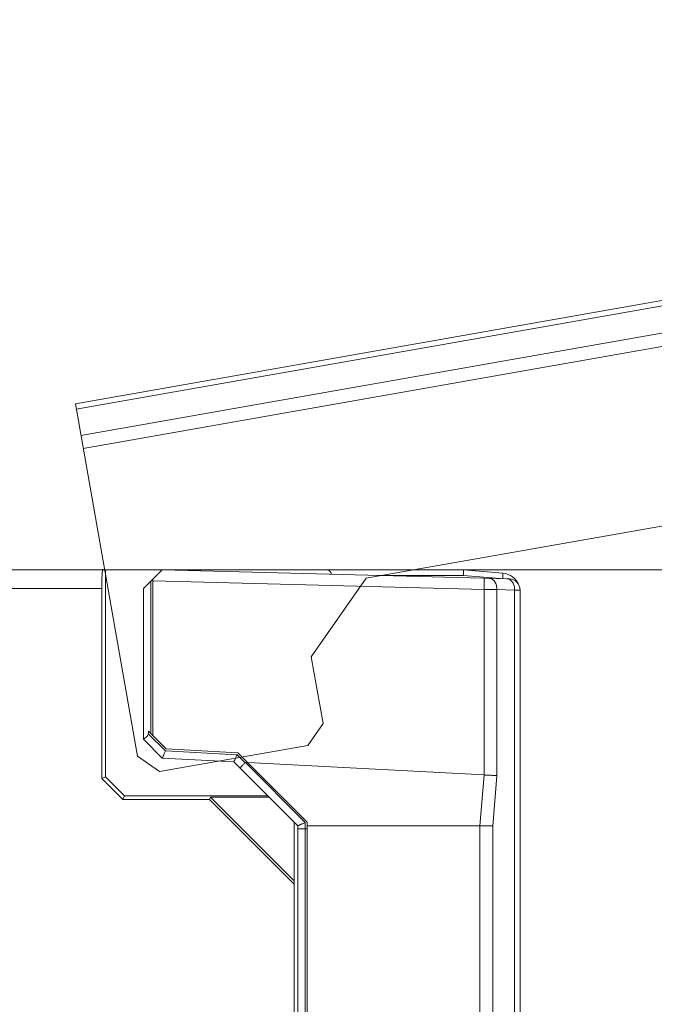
# Model space of a CAD drawing. Header units: millimetres. Extents: x -296 to 295, y -209 to 209.
# Tile 96 of 146: x -14 to 3, y 150 to 176. Entities that reach past the tile are written whole.
import ezdxf
from ezdxf.lldxf.tags import DXFTag

# ---------------------------------------------------------------- set-up
doc = ezdxf.new("R2010")
doc.units = ezdxf.units.MM
doc.header["$MEASUREMENT"] = 0
doc.layers.add('layer 1', color=7, linetype='Continuous')
tags = doc.linetypes.add('New Line125', pattern=[0.8, 0.5, -0.3]).pattern_tags.tags
tags[6:7] = [DXFTag(74, 4), DXFTag(75, 0), DXFTag(340, '0'), DXFTag(46, 1.0), DXFTag(50, 0.0), DXFTag(44, 0.0), DXFTag(45, 0.0)]
tags[4:5] = [DXFTag(74, 4), DXFTag(75, 0), DXFTag(340, '0'), DXFTag(46, 1.0), DXFTag(50, 0.0), DXFTag(44, 0.0), DXFTag(45, 0.0)]
tags = doc.linetypes.add('New Line126', pattern=[0.8, 0.5, -0.3]).pattern_tags.tags
tags[6:7] = [DXFTag(74, 4), DXFTag(75, 0), DXFTag(340, '0'), DXFTag(46, 1.0), DXFTag(50, 0.0), DXFTag(44, 0.0), DXFTag(45, 0.0)]
tags[4:5] = [DXFTag(74, 4), DXFTag(75, 0), DXFTag(340, '0'), DXFTag(46, 1.0), DXFTag(50, 0.0), DXFTag(44, 0.0), DXFTag(45, 0.0)]
tags = doc.linetypes.add('New Line131', pattern=[0.8, 0.5, -0.3]).pattern_tags.tags
tags[6:7] = [DXFTag(74, 4), DXFTag(75, 0), DXFTag(340, '0'), DXFTag(46, 1.0), DXFTag(50, 0.0), DXFTag(44, 0.0), DXFTag(45, 0.0)]
tags[4:5] = [DXFTag(74, 4), DXFTag(75, 0), DXFTag(340, '0'), DXFTag(46, 1.0), DXFTag(50, 0.0), DXFTag(44, 0.0), DXFTag(45, 0.0)]
tags = doc.linetypes.add('New Line132', pattern=[0.8, 0.5, -0.3]).pattern_tags.tags
tags[6:7] = [DXFTag(74, 4), DXFTag(75, 0), DXFTag(340, '0'), DXFTag(46, 1.0), DXFTag(50, 0.0), DXFTag(44, 0.0), DXFTag(45, 0.0)]
tags[4:5] = [DXFTag(74, 4), DXFTag(75, 0), DXFTag(340, '0'), DXFTag(46, 1.0), DXFTag(50, 0.0), DXFTag(44, 0.0), DXFTag(45, 0.0)]
tags = doc.linetypes.add('New Line133', pattern=[0.8, 0.5, -0.3]).pattern_tags.tags
tags[6:7] = [DXFTag(74, 4), DXFTag(75, 0), DXFTag(340, '0'), DXFTag(46, 1.0), DXFTag(50, 0.0), DXFTag(44, 0.0), DXFTag(45, 0.0)]
tags[4:5] = [DXFTag(74, 4), DXFTag(75, 0), DXFTag(340, '0'), DXFTag(46, 1.0), DXFTag(50, 0.0), DXFTag(44, 0.0), DXFTag(45, 0.0)]
tags = doc.linetypes.add('New Line134', pattern=[0.8, 0.5, -0.3]).pattern_tags.tags
tags[6:7] = [DXFTag(74, 4), DXFTag(75, 0), DXFTag(340, '0'), DXFTag(46, 1.0), DXFTag(50, 0.0), DXFTag(44, 0.0), DXFTag(45, 0.0)]
tags[4:5] = [DXFTag(74, 4), DXFTag(75, 0), DXFTag(340, '0'), DXFTag(46, 1.0), DXFTag(50, 0.0), DXFTag(44, 0.0), DXFTag(45, 0.0)]
tags = doc.linetypes.add('New Line139', pattern=[0.8, 0.5, -0.3]).pattern_tags.tags
tags[6:7] = [DXFTag(74, 4), DXFTag(75, 0), DXFTag(340, '0'), DXFTag(46, 1.0), DXFTag(50, 0.0), DXFTag(44, 0.0), DXFTag(45, 0.0)]
tags[4:5] = [DXFTag(74, 4), DXFTag(75, 0), DXFTag(340, '0'), DXFTag(46, 1.0), DXFTag(50, 0.0), DXFTag(44, 0.0), DXFTag(45, 0.0)]
tags = doc.linetypes.add('New Line140', pattern=[0.7, 0.2, -0.5]).pattern_tags.tags
tags[6:7] = [DXFTag(74, 4), DXFTag(75, 0), DXFTag(340, '0'), DXFTag(46, 1.0), DXFTag(50, 0.0), DXFTag(44, 0.0), DXFTag(45, 0.0)]
tags[4:5] = [DXFTag(74, 4), DXFTag(75, 0), DXFTag(340, '0'), DXFTag(46, 1.0), DXFTag(50, 0.0), DXFTag(44, 0.0), DXFTag(45, 0.0)]
tags = doc.linetypes.add('New Line141', pattern=[0.8, 0.5, -0.3]).pattern_tags.tags
tags[6:7] = [DXFTag(74, 4), DXFTag(75, 0), DXFTag(340, '0'), DXFTag(46, 1.0), DXFTag(50, 0.0), DXFTag(44, 0.0), DXFTag(45, 0.0)]
tags[4:5] = [DXFTag(74, 4), DXFTag(75, 0), DXFTag(340, '0'), DXFTag(46, 1.0), DXFTag(50, 0.0), DXFTag(44, 0.0), DXFTag(45, 0.0)]
tags = doc.linetypes.add('New Line142', pattern=[0.7, 0.2, -0.5]).pattern_tags.tags
tags[6:7] = [DXFTag(74, 4), DXFTag(75, 0), DXFTag(340, '0'), DXFTag(46, 1.0), DXFTag(50, 0.0), DXFTag(44, 0.0), DXFTag(45, 0.0)]
tags[4:5] = [DXFTag(74, 4), DXFTag(75, 0), DXFTag(340, '0'), DXFTag(46, 1.0), DXFTag(50, 0.0), DXFTag(44, 0.0), DXFTag(45, 0.0)]
tags = doc.linetypes.add('New Line148', pattern=[0.8, 0.5, -0.3]).pattern_tags.tags
tags[6:7] = [DXFTag(74, 4), DXFTag(75, 0), DXFTag(340, '0'), DXFTag(46, 1.0), DXFTag(50, 0.0), DXFTag(44, 0.0), DXFTag(45, 0.0)]
tags[4:5] = [DXFTag(74, 4), DXFTag(75, 0), DXFTag(340, '0'), DXFTag(46, 1.0), DXFTag(50, 0.0), DXFTag(44, 0.0), DXFTag(45, 0.0)]

msp = doc.modelspace()

# ---------------------------------------------------------------- hatches: boundary and pattern name
at = {"layer": 'layer 1'}
h = msp.add_hatch(color=18, dxfattribs=at)
edge = h.paths.add_edge_path()
edge.add_spline(control_points=[(-11.3941, 161.3214), (-11.3941, 161.3269), (-11.3986, 161.3314), (-11.4041, 161.3314), (-11.4096, 161.3314), (-11.4141, 161.3269), (-11.4141, 161.3214), (-11.4141, 161.3158), (-11.4096, 161.3114), (-11.4041, 161.3114), (-11.3986, 161.3114), (-11.3941, 161.3158), (-11.3941, 161.3214)], knot_values=[0, 0, 0, 0, 0.25, 0.25, 0.25, 0.5, 0.5, 0.5, 0.75, 0.75, 0.75, 1, 1, 1, 1], degree=3, periodic=1)

# ---------------------------------------------------------------- linework, layer by layer
at = {"layer": 'layer 1', "color": 1, "lineweight": 0}
msp.add_open_spline([(295.3283, 209.2747), (295.3283, 209.2747), (295.3283, -208.9236), (295.3283, -208.9236), (295.3283, -208.9236), (-296.1944, -208.9236), (-296.1944, -208.9236), (-296.1944, -208.9236), (-296.1944, 209.2747), (-296.1944, 209.2747), (-296.1944, 209.2747), (295.3283, 209.2747), (295.3283, 209.2747)], degree=3, knots=[0, 0, 0, 0, 0.25, 0.25, 0.25, 0.5, 0.5, 0.5, 0.75, 0.75, 0.75, 1, 1, 1, 1], dxfattribs=at)
at = {"layer": 'layer 1', "color": 5, "lineweight": 0}
msp.add_open_spline([(-281.2487, 194.7284), (-281.2487, 194.7284), (-281.2487, -197.0649), (-281.2487, -197.0649), (-281.2487, -197.0649), (283.3586, -197.0649), (283.3586, -197.0649)], degree=3, knots=[0, 0, 0, 0, 0.5, 0.5, 0.5, 1, 1, 1, 1], dxfattribs=at)
at = {"layer": 'layer 1', "linetype": 'New Line142', "lineweight": 9}
msp.add_open_spline([(-12.132, 165.7262), (-12.132, 165.7262), (24.1089, 172.1164), (24.1089, 172.1164)], degree=3, dxfattribs=at)
at = {"layer": 'layer 1', "linetype": 'New Line141', "lineweight": 9}
msp.add_open_spline([(-12.1066, 165.5819), (-12.1066, 165.5819), (24.1343, 171.9722), (24.1343, 171.9722)], degree=3, dxfattribs=at)
at = {"layer": 'layer 1', "linetype": 'New Line140', "lineweight": 9}
msp.add_open_spline([(24.2571, 171.2758), (24.2571, 171.2758), (-11.9838, 164.8856), (-11.9838, 164.8856)], degree=3, dxfattribs=at)
at = {"layer": 'layer 1', "linetype": 'New Line139', "lineweight": 9}
msp.add_open_spline([(-11.9224, 164.5374), (-11.9224, 164.5374), (24.417, 170.945), (24.417, 170.945)], degree=3, dxfattribs=at)
at = {"layer": 'layer 1', "linetype": 'New Line134', "lineweight": 9}
msp.add_open_spline([(24.7887, 166.2453), (24.7887, 166.2453), (-4.4108, 161.0966), (-4.4108, 161.0966)], degree=3, dxfattribs=at)
at = {"layer": 'layer 1', "linetype": 'New Line132', "lineweight": 9}
msp.add_open_spline([(-10.4824, 156.3705), (-10.4824, 156.3705), (-12.132, 165.7262), (-12.132, 165.7262)], degree=3, dxfattribs=at)
at = {"layer": 'layer 1', "lineweight": 9}
for points in [[(-145.3281, 161.3214), (-145.3281, 161.3214), (-1.8339, 161.3214), (-1.8339, 161.3214)], [(-11.3281, 155.8214), (-11.3281, 155.8214), (-11.3281, 161.3214), (-11.3281, 161.3214)], [(-9.8281, 161.3214), (-9.8281, 161.3214), (-10.3281, 160.8214), (-10.3281, 160.8214)], [(-9.8281, 161.3214), (-9.8281, 161.3214), (-0.6185, 161.0802), (-0.6185, 161.0802)], [(-5.3321, 161.2063), (-5.348, 161.2737), (-5.4082, 161.3214), (-5.4775, 161.3214)], [(-1.8339, 161.3214), (-1.8339, 161.3214), (-0.7845, 161.2295), (-0.7845, 161.2295)], [(-10.0781, 156.9228), (-10.0781, 156.9228), (-10.0781, 161.0714), (-10.0781, 161.0714)], [(-4.1281, 161.172), (-4.1281, 161.172), (-1.8352, 161.172), (-1.8352, 161.172)], [(-0.8569, 161.0864), (-0.8569, 161.0864), (-1.8352, 161.172), (-1.8352, 161.172)], [(-0.3626, 160.9139), (-0.4319, 161.0907), (-0.5954, 161.213), (-0.7845, 161.2295)], [(-0.3281, 160.7821), (-0.3281, 160.9437), (-0.4569, 161.076), (-0.6185, 161.0802)], [(-29.2429, 160.8214), (-29.2429, 160.8214), (-11.4303, 160.8214), (-11.4303, 160.8214)], [(-11.4303, 155.779), (-11.4303, 155.779), (-11.4303, 160.8214), (-11.4303, 160.8214)], [(-10.3281, 160.8214), (-10.3281, 160.8214), (-10.3281, 156.8214), (-10.3281, 156.8214)], [(-10.1281, 156.9728), (-10.1281, 156.9728), (-10.1281, 161.0214), (-10.1281, 161.0214)], [(-1.2855, 160.7995), (-1.2855, 160.7995), (-10.0781, 161.0298), (-10.0781, 161.0298)], [(-1.2855, 160.7995), (-1.2855, 160.7995), (-1.2855, 155.8737), (-1.2855, 155.8737)], [(-0.9451, 155.8539), (-0.9451, 155.8539), (-0.9451, 160.7959), (-0.9451, 160.7959)], [(-0.4746, 160.7836), (-0.4746, 160.7836), (-0.9451, 160.7959), (-0.9451, 160.7959)], [(-0.4746, 160.7836), (-0.4746, 160.7836), (-0.4746, 124.6765), (-0.4746, 124.6765)], [(-0.3281, 124.6785), (-0.3281, 124.6785), (-0.3281, 160.7821), (-0.3281, 160.7821)], [(-10.1918, 157.0365), (-10.1937, 157.0131), (-10.1954, 156.9897), (-10.1971, 156.9663)], [(-10.1971, 156.9663), (-10.1971, 156.9663), (-9.7415, 156.5107), (-9.7415, 156.5107)], [(-10.1918, 157.0365), (-10.1918, 157.0365), (-9.7199, 156.5645), (-9.7199, 156.5645)], [(-9.8281, 156.3214), (-9.8281, 156.3214), (-10.3281, 156.8214), (-10.3281, 156.8214)], [(-9.7415, 156.5107), (-9.7415, 156.5107), (-7.842, 156.4111), (-7.842, 156.4111)], [(-7.8203, 156.465), (-7.8203, 156.465), (-9.7199, 156.5645), (-9.7199, 156.5645)], [(-7.842, 156.4111), (-7.842, 156.4111), (-7.6296, 156.1988), (-7.6296, 156.1988)], [(-7.8203, 156.465), (-7.8203, 156.465), (-5.9796, 154.6243), (-5.9796, 154.6243)], [(-9.8281, 156.3214), (-9.8281, 156.3214), (-7.9286, 156.2218), (-7.9286, 156.2218)], [(-6.2281, 154.5214), (-6.2281, 154.5214), (-7.9286, 156.2218), (-7.9286, 156.2218)], [(-7.6198, 156.202), (-7.6232, 156.202), (-7.6271, 156.2012), (-7.6296, 156.1988)], [(-7.5574, 156.202), (-7.5574, 156.202), (-7.6198, 156.202), (-7.6198, 156.202)], [(-6.0293, 154.6107), (-6.0293, 154.6107), (-7.6198, 156.202), (-7.6198, 156.202)], [(-7.5577, 156.2024), (-7.5577, 156.2024), (-1.2855, 155.8737), (-1.2855, 155.8737)], [(-11.3281, 155.8214), (-11.3281, 155.8214), (-11.4303, 155.779), (-11.4303, 155.779)], [(-11.3281, 155.8214), (-11.3281, 155.8214), (-10.8281, 155.3214), (-10.8281, 155.3214)], [(-1.2851, 155.8736), (-1.2851, 155.8736), (-1.3974, 154.5213), (-1.3974, 154.5213)], [(-0.9451, 155.8539), (-0.9451, 155.8539), (-1.0547, 154.5158), (-1.0547, 154.5158)], [(-0.9451, 155.8558), (-0.9451, 155.8558), (-1.0425, 155.8609), (-1.0425, 155.8609)], [(-10.8705, 155.2192), (-10.8705, 155.2192), (-11.4303, 155.779), (-11.4303, 155.779)], [(-10.8281, 155.3214), (-10.8281, 155.3214), (-10.8705, 155.2192), (-10.8705, 155.2192)], [(-7.0281, 155.3214), (-7.0281, 155.3214), (-10.8281, 155.3214), (-10.8281, 155.3214)], [(-8.5749, 155.2192), (-8.5749, 155.2192), (-10.8705, 155.2192), (-10.8705, 155.2192)], [(-8.5488, 155.282), (-8.5488, 155.282), (-8.5749, 155.2192), (-8.5749, 155.2192)], [(-6.3281, 152.9724), (-6.3281, 152.9724), (-8.5749, 155.2192), (-8.5749, 155.2192)], [(-6.9888, 155.282), (-6.9888, 155.282), (-8.5488, 155.282), (-8.5488, 155.282)], [(-8.5488, 155.282), (-8.5488, 155.282), (-6.3281, 153.0614), (-6.3281, 153.0614)], [(-6.3281, 128.9803), (-6.3281, 128.9803), (-6.3281, 154.6214), (-6.3281, 154.6214)], [(-6.2281, 124.8214), (-6.2281, 124.8214), (-6.2281, 154.5214), (-6.2281, 154.5214)], [(-6.0293, 140.6011), (-6.0293, 140.6011), (-6.0293, 154.6107), (-6.0293, 154.6107)], [(-5.9796, 140.5977), (-5.9796, 140.5977), (-5.9796, 154.6243), (-5.9796, 154.6243)], [(-5.9796, 154.5214), (-5.9796, 154.5214), (-1.0553, 154.5214), (-1.0553, 154.5214)], [(-1.3958, 154.5214), (-1.3958, 154.5214), (-1.3958, 124.6581), (-1.3958, 124.6581)], [(-1.0553, 124.6613), (-1.0553, 124.6613), (-1.0547, 154.5158), (-1.0547, 154.5158)], [(-6.0293, 154.4445), (-6.0293, 154.4445), (-5.9796, 154.4445), (-5.9796, 154.4445)]]:
    msp.add_open_spline(points, degree=3, dxfattribs=at)
for points, knots in [([(-11.4041, 161.3214), (-11.4111, 161.3214), (-11.4177, 161.2687), (-11.4226, 161.1749), (-11.4276, 161.0811), (-11.4303, 160.954), (-11.4303, 160.8214)], [0, 0, 0, 0, 0.5, 0.5, 0.5, 1, 1, 1, 1]), ([(-11.3941, 161.3214), (-11.3941, 161.3269), (-11.3986, 161.3314), (-11.4041, 161.3314), (-11.4096, 161.3314), (-11.4141, 161.3269), (-11.4141, 161.3214), (-11.4141, 161.3158), (-11.4096, 161.3114), (-11.4041, 161.3114), (-11.3986, 161.3114), (-11.3941, 161.3158), (-11.3941, 161.3214)], [0, 0, 0, 0, 0.25, 0.25, 0.25, 0.5, 0.5, 0.5, 0.75, 0.75, 0.75, 1, 1, 1, 1]), ([(-1.8339, 161.3214), (-1.8329, 161.3213), (-1.833, 161.3198), (-1.8331, 161.3184), (-1.8333, 161.3146), (-1.8328, 161.3124), (-1.8325, 161.3099), (-1.8319, 161.3058), (-1.832, 161.3009), (-1.8321, 161.2961), (-1.8321, 161.2897), (-1.8321, 161.2836), (-1.8321, 161.2775), (-1.8321, 161.2616), (-1.8326, 161.2452), (-1.8331, 161.229), (-1.8337, 161.2099), (-1.8344, 161.191), (-1.8352, 161.172)], [0, 0, 0, 0, 0.1666667, 0.1666667, 0.1666667, 0.3333333, 0.3333333, 0.3333333, 0.5, 0.5, 0.5, 0.6666667, 0.6666667, 0.6666667, 0.8333333, 0.8333333, 0.8333333, 1, 1, 1, 1]), ([(-1.2855, 161.0977), (-1.2851, 161.0976), (-1.285, 161.097), (-1.2849, 161.0964), (-1.2846, 161.0948), (-1.2844, 161.0938), (-1.2842, 161.0926), (-1.284, 161.0906), (-1.2838, 161.0883), (-1.2837, 161.0861), (-1.2835, 161.0829), (-1.2833, 161.0798), (-1.2832, 161.0767), (-1.283, 161.0726), (-1.2829, 161.0684), (-1.2828, 161.0642), (-1.2827, 161.0591), (-1.2826, 161.054), (-1.2825, 161.0489), (-1.2824, 161.036), (-1.2823, 161.0231), (-1.2823, 161.0103), (-1.2823, 160.9944), (-1.2824, 160.9785), (-1.2825, 160.9626), (-1.2827, 160.9448), (-1.2829, 160.927), (-1.2832, 160.9092), (-1.2835, 160.8908), (-1.2838, 160.8723), (-1.2842, 160.8538), (-1.2846, 160.8357), (-1.2851, 160.8176), (-1.2855, 160.7995)], [0, 0, 0, 0, 0.0909091, 0.0909091, 0.0909091, 0.1818182, 0.1818182, 0.1818182, 0.2727273, 0.2727273, 0.2727273, 0.3636364, 0.3636364, 0.3636364, 0.4545455, 0.4545455, 0.4545455, 0.5454545, 0.5454545, 0.5454545, 0.6363636, 0.6363636, 0.6363636, 0.7272727, 0.7272727, 0.7272727, 0.8181818, 0.8181818, 0.8181818, 0.9090909, 0.9090909, 0.9090909, 1, 1, 1, 1]), ([(-0.9451, 160.7959), (-0.9446, 160.8324), (-0.9488, 160.8691), (-0.9581, 160.9046), (-0.9675, 160.9401), (-0.982, 160.9744), (-1.0027, 161.0048), (-1.0209, 161.0315), (-1.0439, 161.0553), (-1.0719, 161.0716), (-1.095, 161.085), (-1.1216, 161.0934), (-1.1481, 161.0941)], [0, 0, 0, 0, 0.25, 0.25, 0.25, 0.5, 0.5, 0.5, 0.75, 0.75, 0.75, 1, 1, 1, 1]), ([(-0.7845, 161.2295), (-0.7835, 161.2295), (-0.7837, 161.2279), (-0.7838, 161.2266), (-0.7841, 161.2229), (-0.7837, 161.2206), (-0.7836, 161.2181), (-0.7833, 161.214), (-0.7836, 161.2091), (-0.7839, 161.2044), (-0.7842, 161.198), (-0.7844, 161.192), (-0.7847, 161.1859), (-0.7854, 161.17), (-0.7866, 161.1537), (-0.7878, 161.1376), (-0.7892, 161.1186), (-0.7907, 161.0997), (-0.7924, 161.0808)], [0, 0, 0, 0, 0.1666667, 0.1666667, 0.1666667, 0.3333333, 0.3333333, 0.3333333, 0.5, 0.5, 0.5, 0.6666667, 0.6666667, 0.6666667, 0.8333333, 0.8333333, 0.8333333, 1, 1, 1, 1]), ([(-0.6776, 161.0817), (-0.6511, 161.081), (-0.6245, 161.0727), (-0.6014, 161.0592), (-0.5734, 161.043), (-0.5504, 161.0192), (-0.5322, 160.9925), (-0.5115, 160.962), (-0.497, 160.9278), (-0.4876, 160.8923), (-0.4783, 160.8568), (-0.4741, 160.8201), (-0.4746, 160.7836)], [0, 0, 0, 0, 0.25, 0.25, 0.25, 0.5, 0.5, 0.5, 0.75, 0.75, 0.75, 1, 1, 1, 1]), ([(-1.2855, 160.7995), (-1.2542, 160.7992), (-1.2228, 160.7989), (-1.1915, 160.7986), (-1.1093, 160.7979), (-1.0272, 160.7971), (-0.9451, 160.7959)], [0, 0, 0, 0, 0.5, 0.5, 0.5, 1, 1, 1, 1]), ([(-0.4746, 160.7836), (-0.4539, 160.7835), (-0.4331, 160.7834), (-0.4124, 160.7832), (-0.404, 160.7832), (-0.3956, 160.7831), (-0.3872, 160.783), (-0.3802, 160.783), (-0.3732, 160.7829), (-0.3662, 160.7829), (-0.3607, 160.7828), (-0.3552, 160.7827), (-0.3497, 160.7827), (-0.3457, 160.7826), (-0.3417, 160.7826), (-0.3377, 160.7825), (-0.3364, 160.7824), (-0.335, 160.7824), (-0.3335, 160.7824), (-0.3325, 160.7824), (-0.3314, 160.7824), (-0.3305, 160.7823), (-0.33, 160.7822), (-0.3296, 160.7821), (-0.3287, 160.7822), (-0.3285, 160.7822), (-0.3281, 160.7823), (-0.3281, 160.7821)], [0, 0, 0, 0, 0.1111111, 0.1111111, 0.1111111, 0.2222222, 0.2222222, 0.2222222, 0.3333333, 0.3333333, 0.3333333, 0.4444444, 0.4444444, 0.4444444, 0.5555556, 0.5555556, 0.5555556, 0.6666667, 0.6666667, 0.6666667, 0.7777778, 0.7777778, 0.7777778, 0.8888889, 0.8888889, 0.8888889, 1, 1, 1, 1]), ([(-10.3281, 156.8218), (-10.3281, 156.8237), (-10.3263, 156.8251), (-10.3246, 156.8264), (-10.3207, 156.8292), (-10.3176, 156.8317), (-10.3142, 156.8341), (-10.3091, 156.8378), (-10.3034, 156.8414), (-10.2979, 156.845), (-10.2907, 156.8497), (-10.2837, 156.8543), (-10.2767, 156.8591), (-10.2591, 156.8711), (-10.2414, 156.8838), (-10.2269, 156.8996), (-10.2187, 156.9086), (-10.2116, 156.9186), (-10.2064, 156.9296), (-10.2011, 156.9411), (-10.198, 156.9537), (-10.1971, 156.9663)], [0, 0, 0, 0, 0.1428571, 0.1428571, 0.1428571, 0.2857143, 0.2857143, 0.2857143, 0.4285714, 0.4285714, 0.4285714, 0.5714286, 0.5714286, 0.5714286, 0.7142857, 0.7142857, 0.7142857, 0.8571429, 0.8571429, 0.8571429, 1, 1, 1, 1]), ([(-9.8281, 156.3213), (-9.8189, 156.3402), (-9.81, 156.3592), (-9.8011, 156.3783), (-9.7808, 156.4222), (-9.7612, 156.4665), (-9.7415, 156.5107)], [0, 0, 0, 0, 0.5, 0.5, 0.5, 1, 1, 1, 1]), ([(-7.9286, 156.2218), (-7.9193, 156.2408), (-7.9103, 156.26), (-7.9014, 156.2792), (-7.8811, 156.323), (-7.8616, 156.3671), (-7.842, 156.4111)], [0, 0, 0, 0, 0.5, 0.5, 0.5, 1, 1, 1, 1]), ([(-7.6296, 156.1988), (-7.6472, 156.1811), (-7.6649, 156.1634), (-7.6826, 156.1457), (-7.6905, 156.1378), (-7.6984, 156.1298), (-7.7064, 156.1218), (-7.7133, 156.1148), (-7.7202, 156.1078), (-7.7271, 156.1009), (-7.7328, 156.0951), (-7.7385, 156.0894), (-7.7441, 156.0836), (-7.7464, 156.0813), (-7.7487, 156.079), (-7.751, 156.0767), (-7.7529, 156.0747), (-7.7548, 156.0728), (-7.7567, 156.0708), (-7.7581, 156.0693), (-7.7596, 156.0678), (-7.7611, 156.0662), (-7.7623, 156.0651), (-7.7635, 156.064), (-7.7644, 156.0629), (-7.7648, 156.0622), (-7.7652, 156.0616), (-7.7663, 156.0608), (-7.7666, 156.0606), (-7.7671, 156.0603), (-7.7669, 156.0601)], [0, 0, 0, 0, 0.1, 0.1, 0.1, 0.2, 0.2, 0.2, 0.3, 0.3, 0.3, 0.4, 0.4, 0.4, 0.5, 0.5, 0.5, 0.6, 0.6, 0.6, 0.7, 0.7, 0.7, 0.8, 0.8, 0.8, 0.9, 0.9, 0.9, 1, 1, 1, 1]), ([(-1.0425, 155.8609), (-1.0815, 155.8634), (-1.1205, 155.8658), (-1.1595, 155.8678), (-1.2015, 155.8699), (-1.2435, 155.8715), (-1.2855, 155.8736)], [0, 0, 0, 0, 0.5, 0.5, 0.5, 1, 1, 1, 1]), ([(-6.0293, 154.6107), (-6.0539, 154.6005), (-6.0784, 154.5902), (-6.1029, 154.5797), (-6.1142, 154.5749), (-6.1255, 154.57), (-6.1368, 154.5651), (-6.1469, 154.5607), (-6.157, 154.5562), (-6.1671, 154.5517), (-6.1756, 154.5479), (-6.1841, 154.5441), (-6.1925, 154.5402), (-6.199, 154.5372), (-6.2055, 154.5341), (-6.2119, 154.5309), (-6.2142, 154.5298), (-6.2165, 154.5286), (-6.2189, 154.5274), (-6.2207, 154.5265), (-6.2225, 154.5257), (-6.224, 154.5246), (-6.225, 154.5239), (-6.2258, 154.5231), (-6.2271, 154.5224), (-6.2276, 154.5221), (-6.2281, 154.5219), (-6.2281, 154.5214)], [0, 0, 0, 0, 0.1111111, 0.1111111, 0.1111111, 0.2222222, 0.2222222, 0.2222222, 0.3333333, 0.3333333, 0.3333333, 0.4444444, 0.4444444, 0.4444444, 0.5555556, 0.5555556, 0.5555556, 0.6666667, 0.6666667, 0.6666667, 0.7777778, 0.7777778, 0.7777778, 0.8888889, 0.8888889, 0.8888889, 1, 1, 1, 1]), ([(-6.0293, 154.4445), (-6.0547, 154.4445), (-6.08, 154.4444), (-6.1054, 154.4442), (-6.1169, 154.4442), (-6.1283, 154.4441), (-6.1398, 154.4439), (-6.1498, 154.4438), (-6.1599, 154.4437), (-6.1699, 154.4435), (-6.1781, 154.4433), (-6.1863, 154.4432), (-6.1946, 154.443), (-6.2008, 154.4428), (-6.207, 154.4427), (-6.213, 154.4424), (-6.2152, 154.4423), (-6.2173, 154.4421), (-6.2196, 154.442), (-6.2212, 154.442), (-6.2229, 154.4419), (-6.2243, 154.4417), (-6.2251, 154.4416), (-6.2259, 154.4414), (-6.2272, 154.4414), (-6.2276, 154.4414), (-6.2281, 154.4414), (-6.2281, 154.441)], [0, 0, 0, 0, 0.1111111, 0.1111111, 0.1111111, 0.2222222, 0.2222222, 0.2222222, 0.3333333, 0.3333333, 0.3333333, 0.4444444, 0.4444444, 0.4444444, 0.5555556, 0.5555556, 0.5555556, 0.6666667, 0.6666667, 0.6666667, 0.7777778, 0.7777778, 0.7777778, 0.8888889, 0.8888889, 0.8888889, 1, 1, 1, 1])]:
    msp.add_open_spline(points, degree=3, knots=knots, dxfattribs=at)
at = {"layer": 'layer 1', "lineweight": 0}
msp.add_open_spline([(-9.9041, 161.3214), (-9.9041, 161.3214), (88.6475, 161.3214), (88.6475, 161.3214)], degree=3, dxfattribs=at)
at = {"layer": 'layer 1', "linetype": 'New Line125', "lineweight": 9}
msp.add_open_spline([(-5.8709, 159.0114), (-5.8709, 159.0114), (-4.4108, 161.0966), (-4.4108, 161.0966)], degree=3, dxfattribs=at)
at = {"layer": 'layer 1', "linetype": 'New Line133', "lineweight": 9}
msp.add_open_spline([(-5.5584, 157.2387), (-5.5584, 157.2387), (-5.8709, 159.0114), (-5.8709, 159.0114)], degree=3, dxfattribs=at)
at = {"layer": 'layer 1', "linetype": 'New Line126', "lineweight": 9}
msp.add_open_spline([(-5.9639, 156.6595), (-5.9639, 156.6595), (-5.5584, 157.2387), (-5.5584, 157.2387)], degree=3, dxfattribs=at)
at = {"layer": 'layer 1', "linetype": 'New Line131', "lineweight": 9}
msp.add_open_spline([(-9.9032, 155.9649), (-9.9032, 155.9649), (-5.9639, 156.6595), (-5.9639, 156.6595)], degree=3, dxfattribs=at)
at = {"layer": 'layer 1', "linetype": 'New Line148', "lineweight": 9}
msp.add_open_spline([(-10.4824, 156.3705), (-10.4824, 156.3705), (-9.9032, 155.9649), (-9.9032, 155.9649)], degree=3, dxfattribs=at)

doc.saveas('drawing.dxf')
